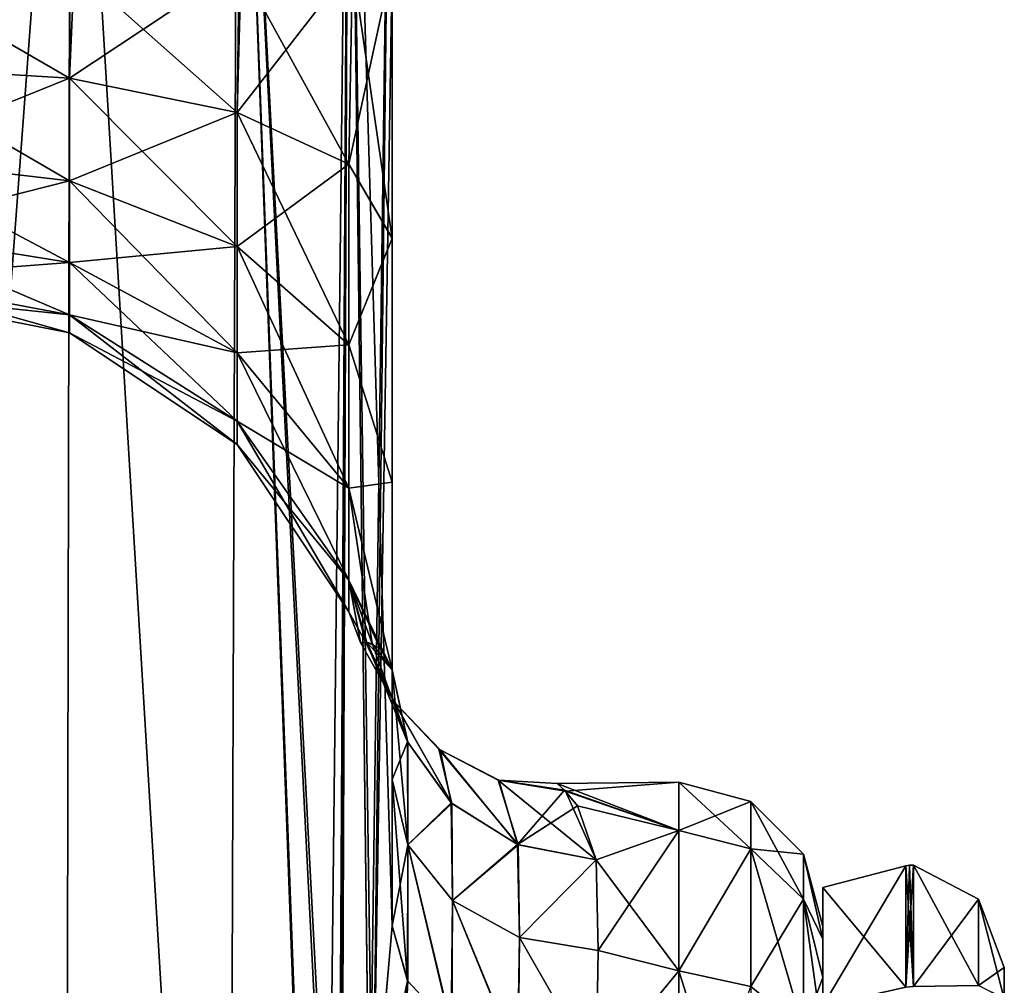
# Model space of a CAD drawing. Extents: x -23 to 470, y -1800 to 0.
# Tile 85 of 181: x 441 to 464, y -1753 to -1729. Entities that reach past the tile are written whole.
import ezdxf

# ---------------------------------------------------------------- set-up
doc = ezdxf.new("R2010")
doc.units = 0
doc.header["$LTSCALE"] = 41.718519
for name, color, linetype in [('1084', 7, 'CONTINUOUS'), ('1085', 7, 'CONTINUOUS'), ('1090', 7, 'CONTINUOUS'), ('1092', 7, 'CONTINUOUS'), ('1094', 7, 'CONTINUOUS'), ('1098', 7, 'CONTINUOUS'), ('1102', 7, 'CONTINUOUS'), ('1126', 7, 'CONTINUOUS'), ('1127', 7, 'CONTINUOUS'), ('1128', 7, 'CONTINUOUS'), ('1129', 7, 'CONTINUOUS'), ('1130', 7, 'CONTINUOUS'), ('13', 7, 'CONTINUOUS'), ('14', 7, 'CONTINUOUS'), ('15', 7, 'CONTINUOUS'), ('16', 7, 'CONTINUOUS'), ('19', 7, 'CONTINUOUS'), ('20', 7, 'CONTINUOUS'), ('8', 7, 'CONTINUOUS'), ('9', 7, 'CONTINUOUS')]:
    doc.layers.add(name, color=color, linetype=linetype)

msp = doc.modelspace()

# ---------------------------------------------------------------- linework, layer by layer
at = {"layer": '1084', "linetype": 'CONTINUOUS'}
for points in [[(441.618, -1780, 32.096), (437.05, -1716.55, 33), (437.004, -1780, 33), (441.618, -1780, 32.096)], [(441.742, -1716.55, 32.045), (437.05, -1716.55, 33), (441.618, -1780, 32.096), (441.742, -1716.55, 32.045)], [(445.567, -1780, 29.555), (441.742, -1716.55, 32.045), (441.618, -1780, 32.096), (445.567, -1780, 29.555)], [(445.795, -1716.55, 29.333), (441.742, -1716.55, 32.045), (445.567, -1780, 29.555), (445.795, -1716.55, 29.333)], [(447.979, -1775.895, 26.383), (445.795, -1716.55, 29.333), (445.567, -1780, 29.555), (447.979, -1775.895, 26.383)], [(448.5, -1716.55, 25.279), (445.795, -1716.55, 29.333), (448.285, -1764.013, 25.769), (448.5, -1716.55, 25.279)], [(448.285, -1764.013, 25.769), (445.795, -1716.55, 29.333), (448.231, -1764.592, 25.884), (448.285, -1764.013, 25.769)], [(448.231, -1764.592, 25.884), (445.795, -1716.55, 29.333), (447.876, -1772, 26.571), (448.231, -1764.592, 25.884)], [(447.876, -1772, 26.571), (445.795, -1716.55, 29.333), (447.979, -1775.895, 26.383), (447.876, -1772, 26.571)], [(448.998, -1757.583, 23.832), (448.5, -1716.55, 25.279), (448.285, -1764.013, 25.769), (448.998, -1757.583, 23.832)], [(449.55, -1751.489, 20.502), (449.55, -1728.15, 20.5), (448.5, -1716.55, 25.279), (449.55, -1751.489, 20.502)], [(449.55, -1751.489, 20.502), (448.5, -1716.55, 25.279), (449.071, -1756.933, 23.555), (449.55, -1751.489, 20.502)], [(449.071, -1756.933, 23.555), (448.5, -1716.55, 25.279), (448.998, -1757.583, 23.832), (449.071, -1756.933, 23.555)]]:
    msp.add_3dface(points, dxfattribs=at)
at = {"layer": '1085', "linetype": 'CONTINUOUS'}
for points in [[(441.618, -1780, -32.096), (437.004, -1780, -33), (441.742, -1716.55, -32.045), (441.618, -1780, -32.096)], [(441.742, -1716.55, -32.045), (437.004, -1780, -33), (437.05, -1716.55, -33), (441.742, -1716.55, -32.045)], [(445.567, -1780, -29.555), (441.618, -1780, -32.096), (441.742, -1716.55, -32.045), (445.567, -1780, -29.555)], [(445.795, -1716.55, -29.333), (445.567, -1780, -29.555), (441.742, -1716.55, -32.045), (445.795, -1716.55, -29.333)], [(447.876, -1772, -26.571), (445.567, -1780, -29.555), (445.795, -1716.55, -29.333), (447.876, -1772, -26.571)], [(448.5, -1716.55, -25.279), (447.876, -1772, -26.571), (445.795, -1716.55, -29.333), (448.5, -1716.55, -25.279)], [(448.233, -1764.55, -25.881), (447.876, -1772, -26.571), (448.5, -1716.55, -25.279), (448.233, -1764.55, -25.881)], [(448.314, -1763.691, -25.706), (448.233, -1764.55, -25.881), (448.5, -1716.55, -25.279), (448.314, -1763.691, -25.706)], [(449, -1757.558, -23.824), (448.314, -1763.691, -25.706), (448.5, -1716.55, -25.279), (449, -1757.558, -23.824)], [(449.55, -1716.55, -20.5), (449, -1757.558, -23.824), (448.5, -1716.55, -25.279), (449.55, -1716.55, -20.5)], [(449.088, -1756.772, -23.486), (449, -1757.558, -23.824), (449.55, -1716.55, -20.5), (449.088, -1756.772, -23.486)], [(449.55, -1716.55, -20.5), (449.55, -1728.15, -20.5), (449.088, -1756.772, -23.486), (449.55, -1716.55, -20.5)], [(449.55, -1751.489, -20.502), (449.088, -1756.772, -23.486), (449.55, -1728.15, -20.5), (449.55, -1751.489, -20.502)]]:
    msp.add_3dface(points, dxfattribs=at)
at = {"layer": '1090', "linetype": 'CONTINUOUS'}
for points in [[(449.55, -1734.798, -19.391), (449.55, -1751.489, -20.502), (449.55, -1728.15, -20.5), (449.55, -1734.798, -19.391)], [(449.55, -1728.15, 20.5), (449.55, -1751.489, 20.502), (449.55, -1734.809, 19.388), (449.55, -1728.15, 20.5)], [(449.55, -1740.719, -16.193), (449.55, -1751.489, -20.502), (449.55, -1734.798, -19.391), (449.55, -1740.719, -16.193)], [(449.55, -1751.489, 20.502), (449.55, -1747.936, 16.184), (449.55, -1734.809, 19.388), (449.55, -1751.489, 20.502)], [(449.55, -1734.809, 19.388), (449.55, -1747.936, 16.184), (449.55, -1740.722, 16.19), (449.55, -1734.809, 19.388)], [(449.55, -1747.936, -16.184), (449.55, -1751.489, -20.502), (449.55, -1740.719, -16.193), (449.55, -1747.936, -16.184)], [(449.55, -1745.277, -11.265), (449.55, -1747.936, -16.184), (449.55, -1740.719, -16.193), (449.55, -1745.277, -11.265)], [(449.55, -1747.936, 16.184), (449.55, -1745.277, 11.265), (449.55, -1740.722, 16.19), (449.55, -1747.936, 16.184)]]:
    msp.add_3dface(points, dxfattribs=at)
at = {"layer": '1092', "linetype": 'CONTINUOUS'}
for points in [[(460, -1751.503, -0.006), (460, -1751.81, 3.55), (460, -1751.812, -3.56), (460, -1751.503, -0.006)], [(460, -1751.81, 3.55), (460, -1752.741, 7.02), (460, -1751.812, -3.56), (460, -1751.81, 3.55)], [(460, -1751.812, -3.56), (460, -1752.741, 7.02), (460, -1752.744, -7.025), (460, -1751.812, -3.56)], [(460, -1752.741, 7.02), (460, -1754.251, 10.252), (460, -1752.744, -7.025), (460, -1752.741, 7.02)], [(460, -1752.744, -7.025), (460, -1754.251, 10.252), (460, -1754.252, -10.254), (460, -1752.744, -7.025)]]:
    msp.add_3dface(points, dxfattribs=at)
at = {"layer": '1094', "linetype": 'CONTINUOUS'}
for points in [[(456.5, -1748, 0), (456.5, -1749.171, -7.407), (453.551, -1748.032, -1.243), (456.5, -1748, 0)], [(453.756, -1748.221, 3.251), (456.5, -1748, 0), (453.551, -1748.032, -1.243), (453.756, -1748.221, 3.251)], [(453.551, -1748.032, -1.243), (456.5, -1749.171, -7.407), (453.727, -1748.192, -3.028), (453.551, -1748.032, -1.243)], [(456.5, -1749.172, 7.407), (456.5, -1748, 0), (453.756, -1748.221, 3.251), (456.5, -1749.172, 7.407)], [(453.727, -1748.192, -3.028), (456.5, -1749.171, -7.407), (454.049, -1748.575, -5.223), (453.727, -1748.192, -3.028)], [(454.5, -1749.885, 9.323), (456.5, -1749.172, 7.407), (453.756, -1748.221, 3.251), (454.5, -1749.885, 9.323)], [(454.049, -1748.575, -5.223), (456.5, -1749.171, -7.407), (454.5, -1749.885, -9.323), (454.049, -1748.575, -5.223)], [(456.5, -1749.171, -7.407), (456.5, -1752.577, -14.098), (454.5, -1749.885, -9.323), (456.5, -1749.171, -7.407)], [(454.55, -1752.085, 13.393), (456.5, -1749.172, 7.407), (454.5, -1749.885, 9.323), (454.55, -1752.085, 13.393)], [(456.5, -1752.579, 14.1), (456.5, -1749.172, 7.407), (454.55, -1752.085, 13.393), (456.5, -1752.579, 14.1)], [(454.5, -1749.885, -9.323), (456.5, -1752.577, -14.098), (454.55, -1752.085, -13.393), (454.5, -1749.885, -9.323)], [(454.55, -1752.085, -13.393), (456.5, -1752.577, -14.098), (454.5, -1755.024, -16.966), (454.55, -1752.085, -13.393)], [(454.5, -1755.024, 16.966), (456.5, -1752.579, 14.1), (454.55, -1752.085, 13.393), (454.5, -1755.024, 16.966)], [(456.5, -1752.577, -14.098), (456.5, -1757.897, -19.419), (454.5, -1755.024, -16.966), (456.5, -1752.577, -14.098)], [(456.5, -1757.901, 19.422), (456.5, -1752.579, 14.1), (454.5, -1755.024, 16.966), (456.5, -1757.901, 19.422)]]:
    msp.add_3dface(points, dxfattribs=at)
at = {"layer": '1098', "linetype": 'CONTINUOUS'}
for points in [[(441.84, -1728.15, -8.954), (436.95, -1728.15, -8), (436.935, -1730.622, -7.608), (441.84, -1728.15, -8.954)], [(436.95, -1728.15, 8), (441.724, -1730.915, 8.51), (436.935, -1730.622, 7.608), (436.95, -1728.15, 8)], [(441.724, -1730.915, -8.51), (441.84, -1728.15, -8.954), (436.935, -1730.622, -7.608), (441.724, -1730.915, -8.51)], [(436.95, -1728.15, 8), (441.741, -1728.15, 8.913), (441.724, -1730.915, 8.51), (436.95, -1728.15, 8)], [(441.741, -1728.15, 8.913), (445.785, -1731.752, 11.087), (441.724, -1730.915, 8.51), (441.741, -1728.15, 8.913)], [(445.889, -1728.15, -11.661), (441.84, -1728.15, -8.954), (441.724, -1730.915, -8.51), (445.889, -1728.15, -11.661)], [(445.785, -1731.752, -11.087), (445.889, -1728.15, -11.661), (441.724, -1730.915, -8.51), (445.785, -1731.752, -11.087)], [(441.741, -1728.15, 8.913), (445.835, -1728.15, 11.608), (445.785, -1731.752, 11.087), (441.741, -1728.15, 8.913)], [(445.835, -1728.15, 11.608), (448.498, -1733.007, 14.947), (445.785, -1731.752, 11.087), (445.835, -1728.15, 11.608)], [(448.584, -1728.15, -15.681), (445.889, -1728.15, -11.661), (445.785, -1731.752, -11.087), (448.584, -1728.15, -15.681)], [(448.498, -1733.007, -14.947), (448.584, -1728.15, -15.681), (445.785, -1731.752, -11.087), (448.498, -1733.007, -14.947)], [(445.835, -1728.15, 11.608), (448.584, -1728.15, 15.681), (448.498, -1733.007, 14.947), (445.835, -1728.15, 11.608)], [(449.55, -1734.798, -19.391), (449.55, -1728.15, -20.5), (448.498, -1733.007, -14.947), (449.55, -1734.798, -19.391)], [(449.55, -1728.15, -20.5), (448.584, -1728.15, -15.681), (448.498, -1733.007, -14.947), (449.55, -1728.15, -20.5)], [(448.584, -1728.15, 15.681), (449.55, -1734.809, 19.388), (448.498, -1733.007, 14.947), (448.584, -1728.15, 15.681)], [(449.55, -1728.15, 20.5), (449.55, -1734.809, 19.388), (448.584, -1728.15, 15.681), (449.55, -1728.15, 20.5)], [(441.724, -1730.915, 8.51), (441.724, -1733.409, 7.239), (436.935, -1730.622, 7.608), (441.724, -1730.915, 8.51)], [(436.935, -1730.622, 7.608), (441.724, -1733.409, 7.239), (436.935, -1732.852, 6.472), (436.935, -1730.622, 7.608)], [(436.935, -1732.852, -6.472), (441.724, -1730.915, -8.51), (436.935, -1730.622, -7.608), (436.935, -1732.852, -6.472)], [(441.724, -1733.409, -7.239), (441.724, -1730.915, -8.51), (436.935, -1732.852, -6.472), (441.724, -1733.409, -7.239)], [(445.785, -1731.752, 11.087), (445.785, -1735.002, 9.431), (441.724, -1730.915, 8.51), (445.785, -1731.752, 11.087)], [(441.724, -1730.915, 8.51), (445.785, -1735.002, 9.431), (441.724, -1733.409, 7.239), (441.724, -1730.915, 8.51)], [(441.724, -1733.409, -7.239), (445.785, -1731.752, -11.087), (441.724, -1730.915, -8.51), (441.724, -1733.409, -7.239)], [(445.785, -1735.002, -9.431), (445.785, -1731.752, -11.087), (441.724, -1733.409, -7.239), (445.785, -1735.002, -9.431)], [(448.498, -1733.007, 14.947), (448.498, -1737.388, 12.715), (445.785, -1731.752, 11.087), (448.498, -1733.007, 14.947)], [(445.785, -1731.752, 11.087), (448.498, -1737.388, 12.715), (445.785, -1735.002, 9.431), (445.785, -1731.752, 11.087)], [(445.785, -1735.002, -9.431), (448.498, -1733.007, -14.947), (445.785, -1731.752, -11.087), (445.785, -1735.002, -9.431)], [(441.724, -1733.409, 7.239), (441.724, -1735.389, 5.259), (436.935, -1732.852, 6.472), (441.724, -1733.409, 7.239)], [(436.935, -1732.852, 6.472), (441.724, -1735.389, 5.259), (436.935, -1734.622, 4.702), (436.935, -1732.852, 6.472)], [(436.935, -1734.622, -4.702), (441.724, -1733.409, -7.239), (436.935, -1732.852, -6.472), (436.935, -1734.622, -4.702)], [(448.498, -1737.388, -12.715), (448.498, -1733.007, -14.947), (445.785, -1735.002, -9.431), (448.498, -1737.388, -12.715)], [(448.498, -1737.388, -12.715), (449.55, -1734.798, -19.391), (448.498, -1733.007, -14.947), (448.498, -1737.388, -12.715)], [(448.498, -1733.007, 14.947), (449.55, -1734.809, 19.388), (448.498, -1737.388, 12.715), (448.498, -1733.007, 14.947)], [(441.724, -1735.389, -5.259), (441.724, -1733.409, -7.239), (436.935, -1734.622, -4.702), (441.724, -1735.389, -5.259)], [(445.785, -1735.002, 9.431), (445.785, -1737.581, 6.852), (441.724, -1733.409, 7.239), (445.785, -1735.002, 9.431)], [(441.724, -1733.409, 7.239), (445.785, -1737.581, 6.852), (441.724, -1735.389, 5.259), (441.724, -1733.409, 7.239)], [(441.724, -1735.389, -5.259), (445.785, -1735.002, -9.431), (441.724, -1733.409, -7.239), (441.724, -1735.389, -5.259)], [(441.724, -1735.389, 5.259), (441.724, -1736.66, 2.765), (436.935, -1734.622, 4.702), (441.724, -1735.389, 5.259)], [(436.935, -1734.622, 4.702), (441.724, -1736.66, 2.765), (436.935, -1735.758, 2.472), (436.935, -1734.622, 4.702)], [(436.935, -1735.758, -2.472), (441.724, -1735.389, -5.259), (436.935, -1734.622, -4.702), (436.935, -1735.758, -2.472)], [(449.55, -1740.719, -16.193), (449.55, -1734.798, -19.391), (448.498, -1737.388, -12.715), (449.55, -1740.719, -16.193)], [(449.55, -1734.809, 19.388), (449.55, -1740.722, 16.19), (448.498, -1737.388, 12.715), (449.55, -1734.809, 19.388)], [(445.785, -1737.581, -6.852), (445.785, -1735.002, -9.431), (441.724, -1735.389, -5.259), (445.785, -1737.581, -6.852)], [(448.498, -1737.388, 12.715), (448.498, -1740.865, 9.238), (445.785, -1735.002, 9.431), (448.498, -1737.388, 12.715)], [(445.785, -1735.002, 9.431), (448.498, -1740.865, 9.238), (445.785, -1737.581, 6.852), (445.785, -1735.002, 9.431)], [(445.785, -1737.581, -6.852), (448.498, -1737.388, -12.715), (445.785, -1735.002, -9.431), (445.785, -1737.581, -6.852)], [(441.724, -1736.66, -2.765), (441.724, -1735.389, -5.259), (436.935, -1735.758, -2.472), (441.724, -1736.66, -2.765)], [(445.785, -1737.581, 6.852), (445.785, -1739.237, 3.602), (441.724, -1735.389, 5.259), (445.785, -1737.581, 6.852)], [(441.724, -1735.389, 5.259), (445.785, -1739.237, 3.602), (441.724, -1736.66, 2.765), (441.724, -1735.389, 5.259)], [(441.724, -1736.66, -2.765), (445.785, -1737.581, -6.852), (441.724, -1735.389, -5.259), (441.724, -1736.66, -2.765)], [(441.724, -1736.66, 2.765), (441.724, -1737.098), (436.935, -1735.758, 2.472), (441.724, -1736.66, 2.765)], [(436.935, -1735.758, 2.472), (441.724, -1737.098), (436.935, -1736.15), (436.935, -1735.758, 2.472)], [(436.935, -1736.15), (441.724, -1736.66, -2.765), (436.935, -1735.758, -2.472), (436.935, -1736.15)], [(441.724, -1737.098), (441.724, -1736.66, -2.765), (436.935, -1736.15), (441.724, -1737.098)], [(445.785, -1739.237, 3.602), (445.785, -1739.808), (441.724, -1736.66, 2.765), (445.785, -1739.237, 3.602)], [(441.724, -1736.66, 2.765), (445.785, -1739.808), (441.724, -1737.098), (441.724, -1736.66, 2.765)], [(445.785, -1739.237, -3.602), (445.785, -1737.581, -6.852), (441.724, -1736.66, -2.765), (445.785, -1739.237, -3.602)], [(441.724, -1737.098), (445.785, -1739.237, -3.602), (441.724, -1736.66, -2.765), (441.724, -1737.098)], [(445.785, -1739.808), (445.785, -1739.237, -3.602), (441.724, -1737.098), (445.785, -1739.808)], [(448.498, -1740.865, -9.238), (448.498, -1737.388, -12.715), (445.785, -1737.581, -6.852), (448.498, -1740.865, -9.238)], [(448.498, -1740.865, -9.238), (449.55, -1740.719, -16.193), (448.498, -1737.388, -12.715), (448.498, -1740.865, -9.238)], [(448.498, -1737.388, 12.715), (449.55, -1740.722, 16.19), (448.498, -1740.865, 9.238), (448.498, -1737.388, 12.715)], [(448.498, -1740.865, 9.238), (448.498, -1743.097, 4.857), (445.785, -1737.581, 6.852), (448.498, -1740.865, 9.238)], [(445.785, -1737.581, 6.852), (448.498, -1743.097, 4.857), (445.785, -1739.237, 3.602), (445.785, -1737.581, 6.852)], [(445.785, -1739.237, -3.602), (448.498, -1740.865, -9.238), (445.785, -1737.581, -6.852), (445.785, -1739.237, -3.602)], [(448.498, -1743.097, 4.857), (448.498, -1743.866), (445.785, -1739.237, 3.602), (448.498, -1743.097, 4.857)], [(445.785, -1739.237, 3.602), (448.498, -1743.866), (445.785, -1739.808), (445.785, -1739.237, 3.602)], [(448.498, -1743.097, -4.857), (448.498, -1740.865, -9.238), (445.785, -1739.237, -3.602), (448.498, -1743.097, -4.857)], [(445.785, -1739.808), (448.498, -1743.097, -4.857), (445.785, -1739.237, -3.602), (445.785, -1739.808)], [(448.498, -1743.866), (448.498, -1743.097, -4.857), (445.785, -1739.808), (448.498, -1743.866)], [(449.55, -1745.277, -11.265), (449.55, -1740.719, -16.193), (448.498, -1740.865, -9.238), (449.55, -1745.277, -11.265)], [(449.55, -1740.722, 16.19), (449.55, -1745.277, 11.265), (448.498, -1740.865, 9.238), (449.55, -1740.722, 16.19)], [(448.498, -1743.097, -4.857), (449.55, -1745.277, -11.265), (448.498, -1740.865, -9.238), (448.498, -1743.097, -4.857)], [(449.55, -1745.277, 11.265), (449.063, -1744.638, 5.606), (448.498, -1740.865, 9.238), (449.55, -1745.277, 11.265)], [(448.498, -1740.865, 9.238), (449.063, -1744.638, 5.606), (448.498, -1743.097, 4.857), (448.498, -1740.865, 9.238)], [(449.253, -1744.743, -7.693), (449.55, -1745.277, -11.265), (448.498, -1743.097, -4.857), (449.253, -1744.743, -7.693)], [(448.935, -1744.614, -4.027), (449.253, -1744.743, -7.693), (448.498, -1743.097, -4.857), (448.935, -1744.614, -4.027)], [(448.912, -1744.612, -3.695), (448.935, -1744.614, -4.027), (448.498, -1743.097, -4.857), (448.912, -1744.612, -3.695)], [(448.498, -1743.866), (448.912, -1744.612, -3.695), (448.498, -1743.097, -4.857), (448.498, -1743.866)], [(448.929, -1744.615, 3.927), (448.783, -1744.613, 0.546), (448.498, -1743.097, 4.857), (448.929, -1744.615, 3.927)], [(448.498, -1743.097, 4.857), (448.783, -1744.613, 0.546), (448.498, -1743.866), (448.498, -1743.097, 4.857)], [(449.063, -1744.638, 5.606), (448.929, -1744.615, 3.927), (448.498, -1743.097, 4.857), (449.063, -1744.638, 5.606)], [(448.783, -1744.613, 0.546), (448.912, -1744.612, -3.695), (448.498, -1743.866), (448.783, -1744.613, 0.546)]]:
    msp.add_3dface(points, dxfattribs=at)
at = {"layer": '1102', "linetype": 'CONTINUOUS'}
for points in [[(456.5, -1749.171, -7.407), (456.5, -1748, 0), (458.249, -1749.62, -7.272), (456.5, -1749.171, -7.407)], [(456.5, -1748, 0), (456.5, -1749.172, 7.407), (458.249, -1748.468, 0), (456.5, -1748, 0)], [(456.5, -1748, 0), (458.249, -1748.468, 0), (458.249, -1749.62, -7.272), (456.5, -1748, 0)], [(456.5, -1749.172, 7.407), (458.249, -1749.62, 7.272), (458.249, -1748.468, 0), (456.5, -1749.172, 7.407)], [(459.531, -1749.75, 0), (459.531, -1750.839, -6.876), (458.249, -1748.468, 0), (459.531, -1749.75, 0)], [(458.249, -1749.62, 7.272), (459.531, -1749.75, 0), (458.249, -1748.468, 0), (458.249, -1749.62, 7.272)], [(458.249, -1748.468, 0), (459.531, -1750.839, -6.876), (458.249, -1749.62, -7.272), (458.249, -1748.468, 0)], [(456.5, -1752.577, -14.098), (456.5, -1749.171, -7.407), (458.249, -1749.62, -7.272), (456.5, -1752.577, -14.098)], [(456.5, -1749.172, 7.407), (456.5, -1752.579, 14.1), (458.249, -1749.62, 7.272), (456.5, -1749.172, 7.407)], [(456.5, -1752.577, -14.098), (458.249, -1749.62, -7.272), (458.249, -1752.962, -13.832), (456.5, -1752.577, -14.098)], [(456.5, -1752.579, 14.1), (458.249, -1752.962, 13.832), (458.249, -1749.62, 7.272), (456.5, -1752.579, 14.1)], [(459.531, -1750.839, 6.876), (459.531, -1749.75, 0), (458.249, -1749.62, 7.272), (459.531, -1750.839, 6.876)], [(458.249, -1752.962, 13.832), (459.531, -1750.839, 6.876), (458.249, -1749.62, 7.272), (458.249, -1752.962, 13.832)], [(459.531, -1750.839, -6.876), (459.531, -1754, -13.078), (458.249, -1749.62, -7.272), (459.531, -1750.839, -6.876)], [(458.249, -1749.62, -7.272), (459.531, -1754, -13.078), (458.249, -1752.962, -13.832), (458.249, -1749.62, -7.272)], [(460, -1751.81, 3.55), (460, -1751.503, -0.006), (459.531, -1749.75, 0), (460, -1751.81, 3.55)], [(459.531, -1750.839, 6.876), (460, -1751.81, 3.55), (459.531, -1749.75, 0), (459.531, -1750.839, 6.876)], [(460, -1751.503, -0.006), (460, -1751.812, -3.56), (459.531, -1749.75, 0), (460, -1751.503, -0.006)], [(459.531, -1749.75, 0), (460, -1751.812, -3.56), (459.531, -1750.839, -6.876), (459.531, -1749.75, 0)], [(459.531, -1754, 13.078), (459.531, -1750.839, 6.876), (458.249, -1752.962, 13.832), (459.531, -1754, 13.078)], [(460, -1752.741, 7.02), (460, -1751.81, 3.55), (459.531, -1750.839, 6.876), (460, -1752.741, 7.02)], [(459.531, -1754, 13.078), (460, -1752.741, 7.02), (459.531, -1750.839, 6.876), (459.531, -1754, 13.078)], [(460, -1751.812, -3.56), (460, -1752.744, -7.025), (459.531, -1750.839, -6.876), (460, -1751.812, -3.56)], [(460, -1752.744, -7.025), (460, -1754.252, -10.254), (459.531, -1750.839, -6.876), (460, -1752.744, -7.025)], [(459.531, -1750.839, -6.876), (460, -1754.252, -10.254), (459.531, -1754, -13.078), (459.531, -1750.839, -6.876)], [(456.5, -1757.897, -19.419), (456.5, -1752.577, -14.098), (458.249, -1758.168, -19.038), (456.5, -1757.897, -19.419)], [(456.5, -1752.577, -14.098), (458.249, -1752.962, -13.832), (458.249, -1758.168, -19.038), (456.5, -1752.577, -14.098)], [(456.5, -1752.579, 14.1), (456.5, -1757.901, 19.422), (458.249, -1752.962, 13.832), (456.5, -1752.579, 14.1)], [(460, -1754.251, 10.252), (460, -1752.741, 7.02), (459.531, -1754, 13.078), (460, -1754.251, 10.252)]]:
    msp.add_3dface(points, dxfattribs=at)
at = {"layer": '1126', "linetype": 'CONTINUOUS'}
for points in [[(449.55, -1751.489, 20.502), (449.071, -1756.933, 23.555), (449.921, -1752.825, 19.164), (449.55, -1751.489, 20.502)], [(449.071, -1756.933, 23.555), (448.998, -1757.583, 23.832), (449.921, -1752.825, 19.164), (449.071, -1756.933, 23.555)], [(449.921, -1752.825, 19.164), (448.998, -1757.583, 23.832), (449.63, -1758.451, 22.57), (449.921, -1752.825, 19.164)], [(450.983, -1753.966, 18.023), (449.921, -1752.825, 19.164), (449.63, -1758.451, 22.57), (450.983, -1753.966, 18.023)]]:
    msp.add_3dface(points, dxfattribs=at)
at = {"layer": '1127', "linetype": 'CONTINUOUS'}
for points in [[(449.55, -1745.277, 11.265), (449.55, -1747.936, 16.184), (449.931, -1749.523, 15.116), (449.55, -1745.277, 11.265)], [(449.926, -1747.03, 10.526), (449.55, -1745.277, 11.265), (449.931, -1749.523, 15.116), (449.926, -1747.03, 10.526)], [(450.997, -1748.519, 9.898), (449.926, -1747.03, 10.526), (449.931, -1749.523, 15.116), (450.997, -1748.519, 9.898)], [(449.55, -1747.936, 16.184), (449.55, -1751.489, 20.502), (449.921, -1752.825, 19.164), (449.55, -1747.936, 16.184)], [(449.931, -1749.523, 15.116), (449.55, -1747.936, 16.184), (449.921, -1752.825, 19.164), (449.931, -1749.523, 15.116)], [(451.014, -1750.869, 14.21), (450.997, -1748.519, 9.898), (449.931, -1749.523, 15.116), (451.014, -1750.869, 14.21)], [(452.602, -1749.521, 9.476), (450.997, -1748.519, 9.898), (451.014, -1750.869, 14.21), (452.602, -1749.521, 9.476)], [(450.983, -1753.966, 18.023), (449.931, -1749.523, 15.116), (449.921, -1752.825, 19.164), (450.983, -1753.966, 18.023)], [(451.014, -1750.869, 14.21), (449.931, -1749.523, 15.116), (450.983, -1753.966, 18.023), (451.014, -1750.869, 14.21)], [(452.637, -1751.769, 13.605), (452.602, -1749.521, 9.476), (451.014, -1750.869, 14.21), (452.637, -1751.769, 13.605)], [(454.5, -1749.885, 9.323), (452.602, -1749.521, 9.476), (452.637, -1751.769, 13.605), (454.5, -1749.885, 9.323)], [(454.55, -1752.085, 13.393), (454.5, -1749.885, 9.323), (452.637, -1751.769, 13.605), (454.55, -1752.085, 13.393)], [(452.587, -1754.74, 17.249), (451.014, -1750.869, 14.21), (450.983, -1753.966, 18.023), (452.587, -1754.74, 17.249)], [(452.637, -1751.769, 13.605), (451.014, -1750.869, 14.21), (452.587, -1754.74, 17.249), (452.637, -1751.769, 13.605)], [(454.5, -1755.024, 16.966), (452.637, -1751.769, 13.605), (452.587, -1754.74, 17.249), (454.5, -1755.024, 16.966)], [(454.5, -1755.024, 16.966), (454.55, -1752.085, 13.393), (452.637, -1751.769, 13.605), (454.5, -1755.024, 16.966)]]:
    msp.add_3dface(points, dxfattribs=at)
at = {"layer": '1128', "linetype": 'CONTINUOUS'}
for points in [[(448.912, -1744.612, -3.695), (448.783, -1744.613, 0.546), (449.577, -1746.019, 3.794), (448.912, -1744.612, -3.695)], [(448.783, -1744.613, 0.546), (448.929, -1744.615, 3.927), (449.577, -1746.019, 3.794), (448.783, -1744.613, 0.546)], [(448.935, -1744.614, -4.027), (448.912, -1744.612, -3.695), (449.577, -1746.019, 3.794), (448.935, -1744.614, -4.027)], [(448.929, -1744.615, 3.927), (449.063, -1744.638, 5.606), (449.926, -1747.03, 10.526), (448.929, -1744.615, 3.927)], [(449.577, -1746.019, 3.794), (448.929, -1744.615, 3.927), (449.926, -1747.03, 10.526), (449.577, -1746.019, 3.794)], [(449.55, -1745.277, -11.265), (449.253, -1744.743, -7.693), (448.935, -1744.614, -4.027), (449.55, -1745.277, -11.265)], [(449.55, -1745.277, -11.265), (448.935, -1744.614, -4.027), (449.921, -1747.019, -10.531), (449.55, -1745.277, -11.265)], [(449.921, -1747.019, -10.531), (448.935, -1744.614, -4.027), (449.605, -1746.06, -3.782), (449.921, -1747.019, -10.531)], [(449.605, -1746.06, -3.782), (448.935, -1744.614, -4.027), (449.577, -1746.019, 3.794), (449.605, -1746.06, -3.782)], [(449.063, -1744.638, 5.606), (449.55, -1745.277, 11.265), (449.926, -1747.03, 10.526), (449.063, -1744.638, 5.606)], [(450.685, -1747.198, 3.523), (449.605, -1746.06, -3.782), (449.577, -1746.019, 3.794), (450.685, -1747.198, 3.523)], [(450.685, -1747.198, 3.523), (449.577, -1746.019, 3.794), (450.997, -1748.519, 9.898), (450.685, -1747.198, 3.523)], [(450.997, -1748.519, 9.898), (449.577, -1746.019, 3.794), (449.926, -1747.03, 10.526), (450.997, -1748.519, 9.898)], [(450.983, -1748.506, -9.904), (449.921, -1747.019, -10.531), (449.605, -1746.06, -3.782), (450.983, -1748.506, -9.904)], [(450.712, -1747.218, -3.514), (450.983, -1748.506, -9.904), (449.605, -1746.06, -3.782), (450.712, -1747.218, -3.514)], [(450.712, -1747.218, -3.514), (449.605, -1746.06, -3.782), (450.685, -1747.198, 3.523), (450.712, -1747.218, -3.514)], [(452.122, -1747.952, 3.272), (450.712, -1747.218, -3.514), (450.685, -1747.198, 3.523), (452.122, -1747.952, 3.272)], [(452.122, -1747.952, 3.272), (450.685, -1747.198, 3.523), (452.602, -1749.521, 9.476), (452.122, -1747.952, 3.272)], [(452.602, -1749.521, 9.476), (450.685, -1747.198, 3.523), (450.997, -1748.519, 9.898), (452.602, -1749.521, 9.476)], [(452.587, -1749.515, -9.479), (450.983, -1748.506, -9.904), (450.712, -1747.218, -3.514), (452.587, -1749.515, -9.479)], [(452.137, -1747.956, -3.265), (452.587, -1749.515, -9.479), (450.712, -1747.218, -3.514), (452.137, -1747.956, -3.265)], [(452.137, -1747.956, -3.265), (450.712, -1747.218, -3.514), (452.122, -1747.952, 3.272), (452.137, -1747.956, -3.265)], [(454.5, -1749.885, 9.323), (453.756, -1748.221, 3.251), (452.122, -1747.952, 3.272), (454.5, -1749.885, 9.323)], [(454.5, -1749.885, 9.323), (452.122, -1747.952, 3.272), (452.602, -1749.521, 9.476), (454.5, -1749.885, 9.323)], [(453.756, -1748.221, 3.251), (452.137, -1747.956, -3.265), (452.122, -1747.952, 3.272), (453.756, -1748.221, 3.251)], [(453.756, -1748.221, 3.251), (453.551, -1748.032, -1.243), (452.137, -1747.956, -3.265), (453.756, -1748.221, 3.251)], [(453.551, -1748.032, -1.243), (453.727, -1748.192, -3.028), (452.137, -1747.956, -3.265), (453.551, -1748.032, -1.243)], [(453.727, -1748.192, -3.028), (452.587, -1749.515, -9.479), (452.137, -1747.956, -3.265), (453.727, -1748.192, -3.028)], [(453.727, -1748.192, -3.028), (454.049, -1748.575, -5.223), (452.587, -1749.515, -9.479), (453.727, -1748.192, -3.028)], [(454.049, -1748.575, -5.223), (454.5, -1749.885, -9.323), (452.587, -1749.515, -9.479), (454.049, -1748.575, -5.223)]]:
    msp.add_3dface(points, dxfattribs=at)
at = {"layer": '1129', "linetype": 'CONTINUOUS'}
for points in [[(449.55, -1747.936, -16.184), (449.55, -1745.277, -11.265), (449.921, -1747.019, -10.531), (449.55, -1747.936, -16.184)], [(449.931, -1749.523, -15.116), (449.55, -1747.936, -16.184), (449.921, -1747.019, -10.531), (449.931, -1749.523, -15.116)], [(450.983, -1748.506, -9.904), (449.931, -1749.523, -15.116), (449.921, -1747.019, -10.531), (450.983, -1748.506, -9.904)], [(449.55, -1751.489, -20.502), (449.55, -1747.936, -16.184), (449.931, -1749.523, -15.116), (449.55, -1751.489, -20.502)], [(451.014, -1750.869, -14.21), (449.931, -1749.523, -15.116), (450.983, -1748.506, -9.904), (451.014, -1750.869, -14.21)], [(452.587, -1749.515, -9.479), (451.014, -1750.869, -14.21), (450.983, -1748.506, -9.904), (452.587, -1749.515, -9.479)], [(449.926, -1752.833, -19.155), (449.55, -1751.489, -20.502), (449.931, -1749.523, -15.116), (449.926, -1752.833, -19.155)], [(450.997, -1753.976, -18.013), (449.926, -1752.833, -19.155), (449.931, -1749.523, -15.116), (450.997, -1753.976, -18.013)], [(451.014, -1750.869, -14.21), (450.997, -1753.976, -18.013), (449.931, -1749.523, -15.116), (451.014, -1750.869, -14.21)], [(452.636, -1751.769, -13.605), (451.014, -1750.869, -14.21), (452.587, -1749.515, -9.479), (452.636, -1751.769, -13.605)], [(454.5, -1749.885, -9.323), (452.636, -1751.769, -13.605), (452.587, -1749.515, -9.479), (454.5, -1749.885, -9.323)], [(454.5, -1749.885, -9.323), (454.55, -1752.085, -13.393), (452.636, -1751.769, -13.605), (454.5, -1749.885, -9.323)], [(452.602, -1754.745, -17.245), (450.997, -1753.976, -18.013), (451.014, -1750.869, -14.21), (452.602, -1754.745, -17.245)], [(452.636, -1751.769, -13.605), (452.602, -1754.745, -17.245), (451.014, -1750.869, -14.21), (452.636, -1751.769, -13.605)], [(454.5, -1755.024, -16.966), (452.602, -1754.745, -17.245), (452.636, -1751.769, -13.605), (454.5, -1755.024, -16.966)], [(454.55, -1752.085, -13.393), (454.5, -1755.024, -16.966), (452.636, -1751.769, -13.605), (454.55, -1752.085, -13.393)]]:
    msp.add_3dface(points, dxfattribs=at)
at = {"layer": '1130', "linetype": 'CONTINUOUS'}
for points in [[(449.088, -1756.772, -23.486), (449.55, -1751.489, -20.502), (449.926, -1752.833, -19.155), (449.088, -1756.772, -23.486)], [(449, -1757.558, -23.824), (449.088, -1756.772, -23.486), (449.926, -1752.833, -19.155), (449, -1757.558, -23.824)], [(449.631, -1758.444, -22.568), (449, -1757.558, -23.824), (449.926, -1752.833, -19.155), (449.631, -1758.444, -22.568)], [(450.997, -1753.976, -18.013), (449.631, -1758.444, -22.568), (449.926, -1752.833, -19.155), (450.997, -1753.976, -18.013)]]:
    msp.add_3dface(points, dxfattribs=at)
at = {"layer": '13', "linetype": 'CONTINUOUS'}
for points in [[(462.195, -1752.963, 10.991), (463.77, -1750.841), (462.195, -1750.017), (462.195, -1752.963, 10.991)], [(463.77, -1752.936, 9.181), (463.77, -1750.841), (462.195, -1752.963, 10.991), (463.77, -1752.936, 9.181)], [(463.77, -1752.936, 9.181), (464.4, -1752.5), (463.77, -1750.841), (463.77, -1752.936, 9.181)], [(464.4, -1753.242, 5.329), (464.4, -1752.5), (463.77, -1752.936, 9.181), (464.4, -1753.242, 5.329)]]:
    msp.add_3dface(points, dxfattribs=at)
at = {"layer": '14', "linetype": 'CONTINUOUS'}
for points in [[(462.195, -1750.017), (463.77, -1750.841), (463.77, -1752.936, -9.181), (462.195, -1750.017)], [(462.195, -1750.017), (463.77, -1752.936, -9.181), (462.195, -1752.963, -10.991), (462.195, -1750.017)], [(464.4, -1752.5), (464.4, -1753.257, -5.382), (463.77, -1750.841), (464.4, -1752.5)], [(463.77, -1750.841), (464.4, -1753.257, -5.382), (463.77, -1752.936, -9.181), (463.77, -1750.841)]]:
    msp.add_3dface(points, dxfattribs=at)
at = {"layer": '15', "linetype": 'CONTINUOUS'}
for points in [[(462.009, -1752.974, -10.985), (460, -1750.556), (462.009, -1750.03, 0), (462.009, -1752.974, -10.985)], [(460, -1753.429, -10.723), (460, -1750.556), (462.009, -1752.974, -10.985), (460, -1753.429, -10.723)]]:
    msp.add_3dface(points, dxfattribs=at)
at = {"layer": '16', "linetype": 'CONTINUOUS'}
for points in [[(460, -1750.556), (460, -1753.429, 10.723), (462.009, -1750.03, 0), (460, -1750.556)], [(462.009, -1750.03, 0), (460, -1753.429, 10.723), (462.009, -1752.974, 10.985), (462.009, -1750.03, 0)]]:
    msp.add_3dface(points, dxfattribs=at)
at = {"layer": '19', "linetype": 'CONTINUOUS'}
for points in [[(462.009, -1752.974, 10.985), (462.195, -1750.017), (462.102, -1750.015, 0), (462.009, -1752.974, 10.985)], [(462.009, -1750.03, 0), (462.009, -1752.974, 10.985), (462.102, -1750.015, 0), (462.009, -1750.03, 0)], [(462.195, -1752.963, 10.991), (462.195, -1750.017), (462.009, -1752.974, 10.985), (462.195, -1752.963, 10.991)]]:
    msp.add_3dface(points, dxfattribs=at)
at = {"layer": '20', "linetype": 'CONTINUOUS'}
for points in [[(462.195, -1752.963, -10.991), (462.009, -1750.03, 0), (462.102, -1750.015, 0), (462.195, -1752.963, -10.991)], [(462.195, -1752.963, -10.991), (462.009, -1752.974, -10.985), (462.009, -1750.03, 0), (462.195, -1752.963, -10.991)], [(462.195, -1750.017), (462.195, -1752.963, -10.991), (462.102, -1750.015, 0), (462.195, -1750.017)]]:
    msp.add_3dface(points, dxfattribs=at)
at = {"layer": '8', "linetype": 'CONTINUOUS'}
msp.add_3dface([(464.4, -1752.5), (464.4, -1753.242, 5.329), (464.4, -1753.257, -5.382), (464.4, -1752.5)], dxfattribs=at)
at = {"layer": '9', "linetype": 'CONTINUOUS'}
for points in [[(460, -1756.111), (460, -1759.145, 9.339), (460, -1750.556), (460, -1756.111)], [(460, -1750.556), (460, -1759.145, 9.339), (460, -1753.429, 10.723), (460, -1750.556)], [(460, -1753.429, -10.723), (460, -1756.111), (460, -1750.556), (460, -1753.429, -10.723)]]:
    msp.add_3dface(points, dxfattribs=at)

doc.saveas('drawing.dxf')
